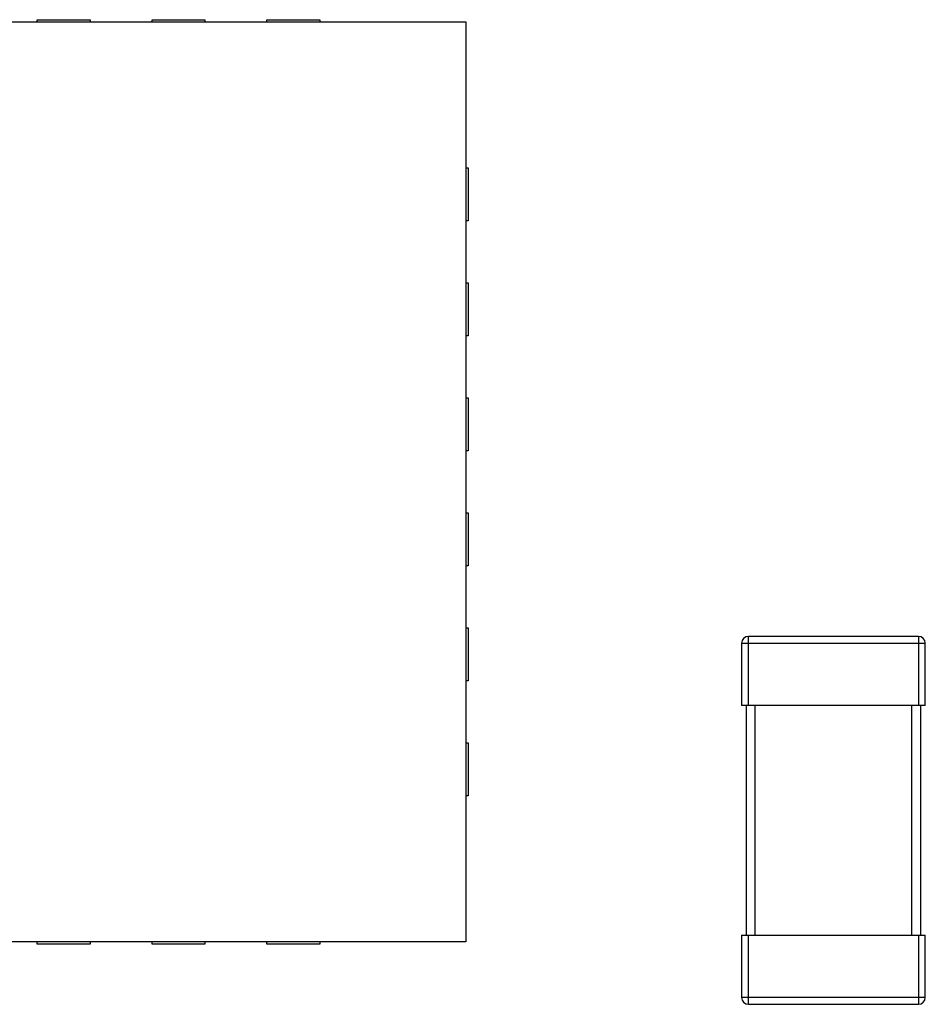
# Model space of a CAD drawing. Header units: millimetres. Extents: x 573 to 698, y 194 to 280.
# Tile 19 of 33: x 636.32 to 640.26, y 257.78 to 262.07. Entities that reach past the tile are written whole.
import ezdxf

# ---------------------------------------------------------------- set-up
doc = ezdxf.new("R2010")
doc.units = ezdxf.units.MM
doc.header["$LTSCALE"] = 30.734
doc.layers.get('0').update_dxf_attribs({"linetype": 'CONTINUOUS'})

msp = doc.modelspace()

# ---------------------------------------------------------------- linework, layer by layer
at = {"color": 7, "linetype": 'Continuous'}
for p, q in [((634.2611, 262.0558), (638.2611, 262.0558)), ((636.3961, 262.0558), (636.3961, 262.0658)), ((636.3961, 262.0658), (636.6261, 262.0658)), ((636.6261, 262.0658), (636.6261, 262.0558)), ((636.8961, 262.0558), (636.8961, 262.0658)), ((636.8961, 262.0658), (637.1261, 262.0658)), ((637.1261, 262.0658), (637.1261, 262.0558)), ((637.3961, 262.0558), (637.3961, 262.0658)), ((637.3961, 262.0658), (637.6261, 262.0658)), ((637.6261, 262.0658), (637.6261, 262.0558)), ((638.2611, 262.0558), (638.2611, 258.0558)), ((638.2611, 261.4208), (638.2711, 261.4208)), ((638.2711, 261.4208), (638.2711, 261.1908)), ((638.2711, 261.1908), (638.2611, 261.1908)), ((638.2611, 260.9208), (638.2711, 260.9208)), ((638.2711, 260.9208), (638.2711, 260.6908)), ((638.2711, 260.6908), (638.2611, 260.6908)), ((638.2611, 260.4208), (638.2711, 260.4208)), ((638.2711, 260.4208), (638.2711, 260.1908)), ((638.2711, 260.1908), (638.2611, 260.1908)), ((638.2611, 259.9208), (638.2711, 259.9208)), ((638.2711, 259.9208), (638.2711, 259.6908)), ((638.2711, 259.6908), (638.2611, 259.6908)), ((638.2611, 259.4208), (638.2711, 259.4208)), ((638.2711, 259.4208), (638.2711, 259.1908)), ((639.491, 259.0835), (639.491, 259.3835)), ((640.231, 259.3835), (639.491, 259.3835)), ((640.231, 259.3835), (640.231, 259.0835)), ((639.461, 259.3535), (639.461, 259.0835)), ((639.461, 259.3535), (640.261, 259.3535)), ((640.261, 259.0835), (640.261, 259.3535)), ((638.2711, 259.1908), (638.2611, 259.1908)), ((640.261, 259.0835), (639.461, 259.0835)), ((639.481, 259.0835), (639.481, 258.0835)), ((639.521, 258.0835), (639.521, 259.0835)), ((640.201, 259.0835), (640.201, 258.0835)), ((640.241, 258.0835), (640.241, 259.0835)), ((638.2611, 258.9208), (638.2711, 258.9208)), ((638.2711, 258.9208), (638.2711, 258.6908)), ((638.2711, 258.6908), (638.2611, 258.6908)), ((638.2611, 258.0558), (634.2611, 258.0558)), ((636.3961, 258.0458), (636.3961, 258.0558)), ((636.6261, 258.0558), (636.6261, 258.0458)), ((636.8961, 258.0458), (636.8961, 258.0558)), ((637.1261, 258.0558), (637.1261, 258.0458)), ((637.3961, 258.0458), (637.3961, 258.0558)), ((637.6261, 258.0558), (637.6261, 258.0458)), ((639.461, 258.0835), (639.461, 257.8135)), ((639.461, 258.0835), (640.261, 258.0835)), ((639.491, 257.7835), (639.491, 258.0835)), ((640.231, 258.0835), (640.231, 257.7835)), ((640.261, 257.8135), (640.261, 258.0835)), ((636.6261, 258.0458), (636.3961, 258.0458)), ((637.1261, 258.0458), (636.8961, 258.0458)), ((637.6261, 258.0458), (637.3961, 258.0458)), ((640.261, 257.8135), (639.461, 257.8135)), ((639.491, 257.7835), (640.231, 257.7835))]:
    msp.add_line(p, q, dxfattribs=at)
for centre, start, end in [((639.491, 259.3535), 90, 180), ((640.231, 259.3535), 0, 90), ((639.491, 257.8135), 180, 270), ((640.231, 257.8135), 270, 0)]:
    msp.add_arc(centre, 0.03, start, end, dxfattribs=at)

doc.saveas('drawing.dxf')
